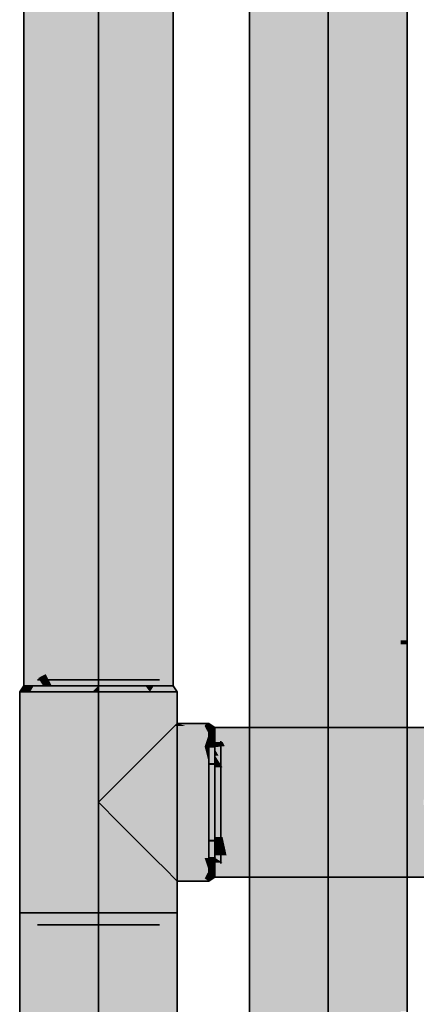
# Model space of a CAD drawing. Extents: x -133 to 627, y -127 to 467.
# Tile 184 of 256: x 330.75 to 333.67, y 186.83 to 194.07. Entities that reach past the tile are written whole.
import ezdxf

# ---------------------------------------------------------------- set-up
doc = ezdxf.new("R2010")
doc.units = 0
doc.layers.get('0').update_dxf_attribs({"lineweight": 35})
doc.layers.add('0-Shading', color=7, linetype='Continuous', lineweight=35)
doc.layers.add('H_Ruecklauf', color=5, linetype='Continuous', lineweight=35, true_color=0x0000ff)
doc.layers.add('H_Vorlauf', color=1, linetype='Continuous', lineweight=35, true_color=0xff0000)

# ---------------------------------------------------------------- blocks, each defined once
blk = doc.blocks.new('Shading-A06HSSFQNL', base_point=(330.8904, 189.2275))
at = {"layer": '0-Shading', "color": 174, "true_color": 0x0000b0}
for points in [[(330.9454, 189.2566), (330.7843, 189.2566), (330.9454, 274.1969)], [(330.7843, 189.2566), (330.9454, 274.1969), (330.7843, 274.1969)], [(331.8843, 190.8213), (331.7232, 190.8213), (331.8843, 274.1969)], [(331.7232, 190.8213), (331.8843, 274.1969), (331.7232, 274.1969)], [(331.7232, 190.4234), (331.8843, 190.4234), (331.8843, 190.8213)], [(331.7232, 190.4234), (331.8843, 190.8213), (331.7232, 190.8213)], [(331.7232, 189.1713), (331.8843, 189.1713), (331.7232, 190.4234)], [(331.8843, 189.1713), (331.7232, 190.4234), (331.8843, 190.4234)], [(330.7843, 189.1713), (330.9454, 189.2566), (330.7843, 189.2566)], [(330.7843, 189.1713), (330.9266, 189.1713), (330.8904, 189.2275)], [(330.8904, 189.2275), (330.9454, 189.2275), (330.9454, 189.2566)], [(330.9266, 189.1713), (330.9454, 189.1713), (330.8904, 189.2275)], [(330.9454, 189.1713), (330.8904, 189.2275), (330.9454, 189.2275)], [(331.8366, 188.8166), (331.9765, 188.8745), (331.8945, 188.8745)], [(331.8366, 188.8166), (332.1463, 188.8166), (331.9765, 188.8745)], [(332.1463, 188.8166), (331.9765, 188.8745), (332.1156, 188.8745)], [(332.1463, 188.8166), (332.1463, 188.8745), (332.1156, 188.8745)], [(332.2475, 188.7581), (332.1913, 188.7581), (332.1913, 188.8643)], [(332.2639, 188.7272), (333.4989, 188.8643), (332.1913, 188.8643)], [(332.321, 188.7192), (332.1913, 188.7192), (333.4989, 188.8643)], [(333.8053, 188.7585), (332.6405, 188.7585), (333.8737, 188.8643)], [(332.6405, 188.7585), (333.8737, 188.8643), (333.4989, 188.8643)], [(332.1913, 188.7032), (333.8053, 188.7585), (332.6405, 188.7585)], [(332.1913, 188.7032), (333.7695, 188.7032), (333.8053, 188.7585)], [(332.1913, 188.722), (332.2475, 188.7581), (332.1913, 188.7581)], [(332.2639, 188.7272), (332.1995, 188.7272), (332.2475, 188.7581)], [(332.2163, 188.722), (332.1913, 188.722), (332.2639, 188.7272)], [(332.1913, 188.722), (332.2639, 188.7272), (332.1995, 188.7272)], [(332.1913, 188.7192), (332.2163, 188.722), (332.1913, 188.722)], [(332.1913, 188.7032), (332.321, 188.7192), (332.1913, 188.7192)], [(332.3327, 187.908), (332.2766, 187.9254), (332.1913, 187.9254)], [(332.3209, 187.9094), (332.1913, 187.9094), (332.1913, 187.9254)], [(332.1913, 187.9066), (332.2163, 187.9066), (332.1913, 187.9094)], [(332.2043, 187.908), (332.3209, 187.9094), (332.1913, 187.9094)], [(332.2475, 187.8704), (332.1913, 187.8704), (332.1913, 187.9066)], [(332.4124, 187.7643), (333.4989, 187.7643), (332.1913, 187.9066)], [(333.4989, 187.7643), (332.1913, 187.9066), (332.2163, 187.9066)], [(332.3327, 187.908), (332.2043, 187.908), (332.3209, 187.9094)], [(332.404, 187.8858), (332.3327, 187.908), (332.2043, 187.908)], [(332.3327, 187.908), (332.5892, 187.9254), (332.2766, 187.9254)], [(332.6593, 187.908), (332.3327, 187.908), (332.5892, 187.9254)], [(332.5125, 187.8858), (332.404, 187.8858), (332.3327, 187.908)], [(332.9803, 187.8282), (332.6593, 187.908), (332.3327, 187.908)], [(332.9232, 187.8282), (332.5125, 187.8858), (332.404, 187.8858)], [(332.9803, 187.8282), (332.9232, 187.8282), (332.5125, 187.8858)], [(332.9803, 187.8282), (333.0163, 187.9254), (332.5892, 187.9254)], [(333.3807, 187.8282), (332.9803, 187.8282), (333.0163, 187.9254)], [(333.5555, 187.7816), (333.7695, 187.9254), (333.0163, 187.9254)], [(333.8625, 187.7816), (333.5555, 187.7816), (333.7695, 187.9254)], [(331.8945, 187.7541), (331.9765, 187.7541), (331.8366, 187.812)], [(331.9765, 187.7541), (332.1156, 187.7541), (331.8366, 187.812)], [(332.1156, 187.7541), (331.8366, 187.812), (332.1463, 187.812)], [(332.1156, 187.7541), (332.1463, 187.7541), (332.1463, 187.812)], [(332.1913, 187.7643), (332.2475, 187.8704), (332.1913, 187.8704)], [(332.1913, 187.7643), (332.4124, 187.7643), (332.2475, 187.8704)], [(333.0263, 187.8167), (332.9803, 187.8282), (332.9232, 187.8282)], [(333.0732, 187.8167), (333.0263, 187.8167), (332.9803, 187.8282)], [(333.4591, 187.7692), (333.3807, 187.8282), (332.9803, 187.8282)], [(333.4989, 187.7643), (333.0732, 187.8167), (333.0263, 187.8167)], [(333.6019, 187.7692), (333.4591, 187.7692), (333.3807, 187.8282)], [(333.4989, 187.7643), (333.6019, 187.7692), (333.4591, 187.7692)], [(333.4989, 187.7643), (333.6202, 187.7643), (333.6019, 187.7692)], [(333.6019, 187.7692), (333.8625, 187.7816), (333.5555, 187.7816)], [(333.6019, 187.7692), (333.8705, 187.7692), (333.8625, 187.7816)], [(333.6202, 187.7643), (333.8737, 187.7643), (333.6019, 187.7692)], [(333.8737, 187.7643), (333.6019, 187.7692), (333.8705, 187.7692)]]:
    blk.add_solid(points, dxfattribs=at)
at = {"layer": '0-Shading', "color": 5, "true_color": 0x0000f5}
for points in [[(331.3343, 189.7752), (330.9454, 189.7752), (331.3343, 274.1969)], [(330.9454, 189.7752), (331.3343, 274.1969), (330.9454, 274.1969)], [(331.7232, 190.4234), (331.3343, 190.4234), (331.7232, 274.1969)], [(331.3343, 190.4234), (331.7232, 274.1969), (331.3343, 274.1969)], [(331.3343, 189.7752), (331.7232, 190.4234), (331.3343, 190.4234)], [(331.7232, 189.9963), (331.4669, 189.9963), (331.7232, 190.4234)], [(331.3343, 189.3923), (331.7232, 189.3923), (331.7232, 189.9963)], [(331.5809, 189.7752), (331.3343, 189.7752), (331.7232, 189.9963)], [(331.3343, 189.7752), (331.7232, 189.9963), (331.4669, 189.9963)], [(330.9454, 189.2566), (331.0392, 189.2566), (331.3343, 189.7752)], [(330.9454, 189.2566), (331.3343, 189.7752), (330.9454, 189.7752)], [(331.3343, 189.3923), (331.1164, 189.3923), (331.3343, 189.7752)], [(331.3343, 189.3923), (331.5809, 189.7752), (331.3343, 189.7752)], [(330.9906, 189.1713), (331.3343, 189.3923), (331.1164, 189.3923)], [(331.3343, 189.2275), (331.078, 189.2275), (331.3343, 189.3923)], [(331.3343, 189.1713), (331.7232, 189.1713), (331.3343, 189.3923)], [(331.7232, 189.1713), (331.3343, 189.3923), (331.7232, 189.3923)], [(330.9454, 189.1713), (330.9906, 189.1713), (330.9454, 189.2566)], [(330.9906, 189.1713), (330.9454, 189.2566), (331.0392, 189.2566)], [(330.9906, 189.1713), (331.3343, 189.1713), (331.078, 189.2275)], [(331.3343, 189.1713), (331.3343, 189.2275), (331.078, 189.2275)], [(332.3468, 188.4295), (333.7695, 188.7032), (332.1913, 188.7032)], [(332.217, 188.658), (332.1913, 188.658), (332.1913, 188.7032)], [(333.7391, 188.4295), (332.3468, 188.4295), (333.7695, 188.7032)], [(332.2475, 188.5706), (332.1913, 188.5706), (332.1913, 188.658)], [(332.4124, 188.3143), (332.217, 188.658), (332.1913, 188.658)], [(331.4844, 188.4644), (332.1156, 188.4644), (331.6243, 188.6043)], [(332.1156, 188.4644), (331.6243, 188.6043), (332.1463, 188.6043)], [(332.1156, 188.4644), (332.1463, 188.4644), (332.1463, 188.6043)], [(332.1913, 188.3143), (332.2475, 188.5706), (332.1913, 188.5706)], [(332.1913, 188.3143), (332.4124, 188.3143), (332.2475, 188.5706)], [(332.4124, 188.3143), (333.7391, 188.4295), (332.3468, 188.4295)], [(332.4124, 188.3143), (333.7263, 188.3143), (333.7391, 188.4295)], [(332.2475, 188.058), (332.1913, 188.058), (332.1913, 188.3143)], [(332.2766, 187.9254), (332.5892, 187.9254), (332.1913, 188.3143)], [(332.5892, 187.9254), (333.0163, 187.9254), (332.1913, 188.3143)], [(333.0163, 187.9254), (332.1913, 188.3143), (332.4124, 188.3143)], [(333.7391, 188.1991), (333.7263, 188.3143), (332.4124, 188.3143)], [(332.5913, 188.1991), (333.7391, 188.1991), (332.4124, 188.3143)], [(333.0163, 187.9254), (333.7695, 187.9254), (332.5913, 188.1991)], [(333.7695, 187.9254), (332.5913, 188.1991), (333.7391, 188.1991)], [(331.6243, 188.0243), (332.1463, 188.0243), (331.4844, 188.1642)], [(332.1463, 188.0243), (331.4844, 188.1642), (332.1156, 188.1642)], [(332.1463, 188.0243), (332.1463, 188.1642), (332.1156, 188.1642)], [(332.1913, 187.9706), (332.2475, 188.058), (332.1913, 188.058)], [(332.1913, 187.9706), (332.2667, 187.9706), (332.2475, 188.058)], [(332.1913, 187.9254), (332.2766, 187.9254), (332.1913, 187.9706)], [(332.2766, 187.9254), (332.1913, 187.9706), (332.2667, 187.9706)]]:
    blk.add_solid(points, dxfattribs=at)
at = {"layer": '0-Shading', "color": 174, "true_color": 0x00009b}
for points in [[(330.7543, 189.1263), (330.832, 189.1263), (330.7843, 189.1713)], [(330.832, 189.1263), (330.7843, 189.1713), (330.858, 189.1713)], [(331.8366, 189.1263), (331.9143, 189.1263), (331.8106, 189.1713)], [(331.9143, 189.1263), (331.8106, 189.1713), (331.8843, 189.1713)], [(332.1913, 188.8643), (332.1463, 188.8643), (332.1463, 188.8943)], [(332.1913, 188.8166), (332.1463, 188.8166), (332.1913, 188.8643)], [(332.1463, 188.8166), (332.1913, 188.8643), (332.1463, 188.8643)], [(332.1913, 188.7906), (332.1913, 188.8166), (332.1463, 188.8166)], [(332.1913, 187.812), (332.1463, 187.812), (332.1913, 187.838)], [(332.1913, 187.7643), (332.1463, 187.7643), (332.1913, 187.812)], [(332.1463, 187.7643), (332.1913, 187.812), (332.1463, 187.812)], [(332.1463, 187.7343), (332.1913, 187.7643), (332.1463, 187.7643)]]:
    blk.add_solid(points, dxfattribs=at)
at = {"layer": '0-Shading', "color": 174, "true_color": 0x0000a0}
for points in [[(330.7543, 187.5023), (330.832, 187.5023), (330.7543, 189.1263)], [(330.832, 187.5023), (330.7543, 189.1263), (330.832, 189.1263)], [(331.8366, 187.5023), (331.9143, 187.5023), (331.8366, 189.1263)], [(331.9143, 187.5023), (331.8366, 189.1263), (331.9143, 189.1263)], [(330.7543, 169.2161), (330.832, 169.2161), (330.7543, 187.5023)], [(330.832, 169.2161), (330.7543, 187.5023), (330.832, 187.5023)], [(331.8366, 169.2161), (331.9143, 169.2161), (331.8366, 187.5023)], [(331.9143, 169.2161), (331.8366, 187.5023), (331.9143, 187.5023)]]:
    blk.add_solid(points, dxfattribs=at)
at = {"layer": '0-Shading', "color": 172, "true_color": 0x0000cb}
for points in [[(330.832, 189.1263), (331.0443, 189.1263), (330.858, 189.1713)], [(331.0443, 189.1263), (330.858, 189.1713), (331.0593, 189.1713)], [(331.6243, 189.1263), (331.713, 189.1263), (331.6093, 189.1713)], [(331.713, 189.1263), (331.6093, 189.1713), (331.6779, 189.1713)], [(331.7232, 189.1422), (331.7419, 189.1713), (331.6779, 189.1713)], [(331.7232, 189.1422), (331.7006, 189.1422), (331.6779, 189.1713)], [(331.713, 189.1263), (331.7232, 189.1422), (331.7006, 189.1422)], [(331.713, 189.1263), (331.8366, 189.1263), (331.7419, 189.1713)], [(331.8366, 189.1263), (331.7419, 189.1713), (331.8106, 189.1713)], [(332.1913, 188.7906), (332.1463, 188.7906), (332.1463, 188.8166)], [(332.1913, 188.7442), (332.1463, 188.7442), (332.1913, 188.7906)], [(332.1463, 188.7442), (332.1913, 188.7906), (332.1463, 188.7906)], [(332.1913, 188.7152), (332.1913, 188.7442), (332.1463, 188.7442)], [(332.1913, 188.7152), (332.1463, 188.7152), (332.1463, 188.7442)], [(332.1913, 188.6043), (332.1463, 188.6043), (332.1913, 188.7152)], [(332.1463, 188.6043), (332.1913, 188.7152), (332.1463, 188.7152)], [(332.1913, 188.5893), (332.1913, 188.6043), (332.1463, 188.6043)], [(332.1913, 188.0243), (332.1463, 188.0243), (332.1913, 188.0393)], [(332.1913, 187.9133), (332.1463, 187.9133), (332.1913, 188.0243)], [(332.1463, 187.9133), (332.1913, 188.0243), (332.1463, 188.0243)], [(332.1913, 187.8844), (332.1463, 187.8844), (332.1913, 187.9133)], [(332.1463, 187.8844), (332.1913, 187.9133), (332.1463, 187.9133)], [(332.1913, 187.838), (332.1463, 187.838), (332.1913, 187.8844)], [(332.1463, 187.838), (332.1913, 187.8844), (332.1463, 187.8844)], [(332.1463, 187.812), (332.1913, 187.838), (332.1463, 187.838)]]:
    blk.add_solid(points, dxfattribs=at)
at = {"layer": '0-Shading', "color": 172, "true_color": 0x0000d9}
for points in [[(330.832, 187.5023), (331.0443, 187.5023), (330.832, 189.1263)], [(331.0443, 187.5023), (330.832, 189.1263), (331.0443, 189.1263)], [(331.6243, 187.5023), (331.8366, 187.5023), (331.6243, 189.1263)], [(331.8366, 187.5023), (331.6243, 189.1263), (331.8366, 189.1263)], [(330.832, 169.2161), (331.0443, 169.2161), (330.832, 187.5023)], [(331.0443, 169.2161), (330.832, 187.5023), (331.0443, 187.5023)], [(331.6243, 169.2161), (331.8366, 169.2161), (331.6243, 187.5023)], [(331.8366, 169.2161), (331.6243, 187.5023), (331.8366, 187.5023)]]:
    blk.add_solid(points, dxfattribs=at)
at = {"layer": '0-Shading', "color": 5, "true_color": 0x0000e7}
for points in [[(331.0443, 189.1263), (331.2903, 189.1263), (331.0593, 189.1713)], [(331.2903, 189.1263), (331.0593, 189.1713), (331.3343, 189.1713)], [(331.2903, 189.1263), (331.3343, 189.1263), (331.3343, 189.1713)], [(331.3343, 189.1263), (331.6243, 189.1263), (331.3343, 189.1713)], [(331.6243, 189.1263), (331.3343, 189.1713), (331.6093, 189.1713)], [(332.1463, 188.5893), (332.1913, 188.5893), (332.1463, 188.6043)], [(332.1463, 188.3143), (332.1913, 188.3143), (332.1463, 188.5893)], [(332.1913, 188.3143), (332.1463, 188.5893), (332.1913, 188.5893)], [(332.1913, 188.0393), (332.1463, 188.0393), (332.1913, 188.3143)], [(332.1463, 188.0393), (332.1913, 188.3143), (332.1463, 188.3143)], [(332.1463, 188.0243), (332.1913, 188.0393), (332.1463, 188.0393)]]:
    blk.add_solid(points, dxfattribs=at)
at = {"layer": '0-Shading', "color": 5, "true_color": 0x0000fa}
for points in [[(331.0443, 187.5023), (331.3343, 187.5023), (331.0443, 189.1263)], [(331.3343, 187.5023), (331.0443, 189.1263), (331.3343, 189.1263)], [(331.3343, 187.5023), (331.6243, 187.5023), (331.3343, 189.1263)], [(331.6243, 187.5023), (331.3343, 189.1263), (331.6243, 189.1263)], [(331.0443, 169.2161), (331.3343, 169.2161), (331.0443, 187.5023)], [(331.3343, 169.2161), (331.0443, 187.5023), (331.3343, 187.5023)], [(331.3343, 169.2161), (331.6243, 169.2161), (331.3343, 187.5023)], [(331.6243, 169.2161), (331.3343, 187.5023), (331.6243, 187.5023)]]:
    blk.add_solid(points, dxfattribs=at)
at = {"layer": '0-Shading', "color": 174, "true_color": 0x000090}
for points in [[(331.8945, 188.8745), (331.9765, 188.8745), (331.9143, 188.8943)], [(331.9765, 188.8745), (331.9143, 188.8943), (332.1266, 188.8943)], [(331.9765, 188.8745), (332.1156, 188.8745), (332.1266, 188.8943)], [(332.1156, 188.8745), (332.1266, 188.8943), (332.1463, 188.8943)], [(332.1156, 188.8745), (332.1463, 188.8745), (332.1463, 188.8943)], [(331.9143, 187.7343), (332.1266, 187.7343), (331.8945, 187.7541)], [(332.1266, 187.7343), (331.8945, 187.7541), (331.9765, 187.7541)], [(332.1266, 187.7343), (332.1463, 187.7343), (331.9765, 187.7541)], [(332.1463, 187.7343), (331.9765, 187.7541), (332.1156, 187.7541)], [(332.1463, 187.7343), (332.1463, 187.7541), (332.1156, 187.7541)]]:
    blk.add_solid(points, dxfattribs=at)
at = {"layer": '0-Shading', "color": 172, "true_color": 0x0000cd}
for points in [[(331.7444, 188.7244), (332.1463, 188.8166), (331.8366, 188.8166)], [(331.7444, 188.7244), (331.9683, 188.7244), (331.8861, 188.7569)], [(331.8861, 188.7569), (332.1264, 188.7569), (332.1463, 188.8166)], [(331.9683, 188.7244), (331.8861, 188.7569), (332.1264, 188.7569)], [(331.9683, 188.7244), (332.1156, 188.7244), (332.1264, 188.7569)], [(332.1156, 188.7244), (332.1463, 188.7244), (332.1264, 188.7569)], [(332.1264, 188.7569), (332.1463, 188.761), (332.1278, 188.761)], [(332.1264, 188.7569), (332.1463, 188.7569), (332.1463, 188.761)], [(332.1463, 188.7244), (332.1264, 188.7569), (332.1463, 188.7569)], [(332.1463, 188.761), (332.1278, 188.761), (332.1463, 188.8166)], [(331.8366, 187.812), (331.9683, 187.9042), (331.7444, 187.9042)], [(331.9218, 187.8717), (332.1264, 187.8717), (331.9683, 187.9042)], [(332.1264, 187.8717), (332.1156, 187.9042), (331.9683, 187.9042)], [(332.1463, 187.8704), (332.1463, 187.9042), (332.1156, 187.9042)], [(332.1264, 187.8717), (332.1452, 187.8717), (332.1156, 187.9042)], [(331.8366, 187.812), (332.1463, 187.812), (331.9218, 187.8717)], [(332.1463, 187.812), (331.9218, 187.8717), (332.1264, 187.8717)], [(332.1463, 187.8676), (332.1278, 187.8676), (332.1264, 187.8717)], [(332.1324, 187.8704), (332.1463, 187.8704), (332.1264, 187.8717)], [(332.1463, 187.8704), (332.1264, 187.8717), (332.1452, 187.8717)], [(332.1463, 187.812), (332.1463, 187.8676), (332.1278, 187.8676)], [(332.1463, 187.8676), (332.1463, 187.8704), (332.1324, 187.8704)]]:
    blk.add_solid(points, dxfattribs=at)
at = {"layer": '0-Shading', "color": 172, "true_color": 0x0000e4}
for points in [[(331.6243, 188.6043), (331.9683, 188.7244), (331.7444, 188.7244)], [(331.6243, 188.6043), (332.1463, 188.6043), (331.9683, 188.7244)], [(332.1463, 188.6043), (331.9683, 188.7244), (332.1156, 188.7244)], [(332.1268, 188.6804), (332.1463, 188.6804), (332.1156, 188.7244)], [(332.1463, 188.6804), (332.1156, 188.7244), (332.1463, 188.7244)], [(332.1463, 188.6043), (332.1463, 188.6804), (332.1268, 188.6804)], [(331.7444, 187.9042), (331.9683, 187.9042), (331.6243, 188.0243)], [(331.9683, 187.9042), (332.1156, 187.9042), (331.6243, 188.0243)], [(332.1156, 187.9042), (331.6243, 188.0243), (332.1463, 188.0243)], [(332.1156, 187.9042), (332.1463, 187.9042), (332.1463, 188.0243)]]:
    blk.add_solid(points, dxfattribs=at)
at = {"layer": '0-Shading', "color": 5, "true_color": 0x0000fd}
for points in [[(331.3343, 188.3143), (332.1463, 188.3143), (331.4844, 188.4644)], [(332.1463, 188.3143), (331.4844, 188.4644), (332.1156, 188.4644)], [(332.1463, 188.3143), (332.1463, 188.4644), (332.1156, 188.4644)], [(331.3893, 188.2593), (332.1351, 188.2593), (331.3343, 188.3143)], [(332.1351, 188.2593), (331.3343, 188.3143), (332.1463, 188.3143)], [(331.4844, 188.1642), (332.1156, 188.1642), (331.3893, 188.2593)], [(332.1156, 188.1642), (331.3893, 188.2593), (332.1351, 188.2593)], [(332.1156, 188.1642), (332.1463, 188.1642), (332.1463, 188.3143)]]:
    blk.add_solid(points, dxfattribs=at)
blk = doc.blocks.new('Shading-A06HSSFSNL', base_point=(333.1707, 168.8303))
at = {"layer": '0-Shading', "color": 14, "true_color": 0xa00000}
for points in [[(332.4457, 170.0861), (332.5234, 170.0861), (332.4457, 213.0011)], [(332.5234, 170.0861), (332.4457, 213.0011), (332.5234, 213.0011)], [(333.528, 170.0861), (333.5586, 170.0861), (333.528, 213.0011)], [(333.5586, 170.0861), (333.528, 213.0011), (333.5586, 213.0011)], [(333.6057, 189.5049), (333.5586, 189.5049), (333.6057, 196.9619)], [(333.5586, 189.5049), (333.6057, 196.9619), (333.5586, 196.9619)], [(333.6057, 189.4758), (333.6057, 189.5049), (333.5586, 189.5049)], [(333.6057, 189.4758), (333.5586, 189.4758), (333.5586, 189.5049)], [(333.6057, 186.7775), (333.5586, 186.7775), (333.6057, 189.4758)], [(333.5586, 186.7775), (333.6057, 189.4758), (333.5586, 189.4758)]]:
    blk.add_solid(points, dxfattribs=at)
at = {"layer": '0-Shading', "color": 12, "true_color": 0xd90000}
for points in [[(332.5234, 170.0861), (332.7357, 170.0861), (332.5234, 213.0011)], [(332.7357, 170.0861), (332.5234, 213.0011), (332.7357, 213.0011)], [(333.3157, 170.0861), (333.528, 170.0861), (333.3157, 213.0011)], [(333.528, 170.0861), (333.3157, 213.0011), (333.528, 213.0011)]]:
    blk.add_solid(points, dxfattribs=at)
at = {"layer": '0-Shading', "color": 1, "true_color": 0xfa0000}
for points in [[(332.7357, 170.0861), (333.0257, 170.0861), (332.7357, 213.0011)], [(333.0257, 170.0861), (332.7357, 213.0011), (333.0257, 213.0011)], [(333.0257, 170.0861), (333.3157, 170.0861), (333.0257, 213.0011)], [(333.3157, 170.0861), (333.0257, 213.0011), (333.3157, 213.0011)]]:
    blk.add_solid(points, dxfattribs=at)
blk = doc.blocks.new('Rohr - 1703-A06HST9JNL', base_point=(331.3343, 169.8361))
at = {"color": 0, "linetype": 'ByBlock', "lineweight": -2, "ltscale": 0.35}
blk.add_line((331.3343, 169.8361), (331.3343, 188.3143), dxfattribs=at)
blk = doc.blocks.new('T-Stück-A06HST9NNL', base_point=(330.8843, 187.4143))
at = {"color": 0, "lineweight": -2}
for p, q in [((331.7843, 189.2143), (330.8843, 189.2143)), ((332.2343, 187.8643), (332.2343, 188.7643)), ((330.8843, 187.4143), (331.7843, 187.4143))]:
    blk.add_line(p, q, dxfattribs=at)
blk = doc.blocks.new('Rohr - 1703-A06HST9PNL', base_point=(331.3343, 188.3143))
at = {"color": 0, "linetype": 'ByBlock', "lineweight": -2, "ltscale": 0.35}
blk.add_line((331.3343, 188.3143), (331.3343, 274.9669), dxfattribs=at)
blk = doc.blocks.new('Rohr - 1703-A06HSTAPNL', base_point=(333.0257, 169.7538))
at = {"color": 0, "linetype": 'ByBlock', "lineweight": -2, "ltscale": 0.35}
blk.add_line((333.0257, 169.7538), (333.0257, 213.8131), dxfattribs=at)
blk = doc.blocks.new('Geometrie-A06HSTBXNL', base_point=(22.5479, 169.2161))
at = {"layer": 'H_Ruecklauf', "lineweight": -2}
for p, q in [((330.7843, 274.1969), (330.7843, 189.1713)), ((331.8843, 189.1713), (331.8843, 274.1969)), ((330.7543, 189.1263), (330.7843, 189.1713)), ((330.7741, 189.1263), (330.7543, 189.1263)), ((330.7543, 189.1263), (330.7741, 189.1263)), ((330.7543, 189.1263), (330.7543, 187.5023)), ((331.0941, 189.1263), (330.7543, 189.1263)), ((330.832, 189.1263), (330.7741, 189.1263)), ((330.7741, 189.1263), (330.832, 189.1263)), ((330.803, 189.1713), (330.7843, 189.1713)), ((330.7843, 189.1713), (330.803, 189.1713)), ((330.7843, 189.1713), (331.1065, 189.1713)), ((330.858, 189.1713), (330.803, 189.1713)), ((330.803, 189.1713), (330.858, 189.1713)), ((330.9242, 189.1263), (330.832, 189.1263)), ((330.832, 189.1263), (330.9242, 189.1263)), ((330.9454, 189.1713), (330.858, 189.1713)), ((330.858, 189.1713), (330.9454, 189.1713)), ((331.0443, 189.1263), (330.9242, 189.1263)), ((330.9242, 189.1263), (331.0443, 189.1263)), ((331.0593, 189.1713), (330.9454, 189.1713)), ((330.9454, 189.1713), (331.0593, 189.1713)), ((331.1842, 189.1263), (331.0443, 189.1263)), ((331.0443, 189.1263), (331.1842, 189.1263)), ((331.1919, 189.1713), (331.0593, 189.1713)), ((331.0593, 189.1713), (331.1919, 189.1713)), ((331.5745, 189.1263), (331.0941, 189.1263)), ((331.1065, 189.1713), (331.5621, 189.1713)), ((331.3343, 189.1263), (331.1842, 189.1263)), ((331.1842, 189.1263), (331.3343, 189.1263)), ((331.3343, 189.1713), (331.1919, 189.1713)), ((331.1919, 189.1713), (331.3343, 189.1713)), ((331.4766, 189.1713), (331.3343, 189.1713)), ((331.3343, 189.1713), (331.4766, 189.1713)), ((331.4844, 189.1263), (331.3343, 189.1263)), ((331.3343, 189.1263), (331.4844, 189.1263)), ((331.6093, 189.1713), (331.4766, 189.1713)), ((331.4766, 189.1713), (331.6093, 189.1713)), ((331.6243, 189.1263), (331.4844, 189.1263)), ((331.4844, 189.1263), (331.6243, 189.1263)), ((331.5621, 189.1713), (331.8843, 189.1713)), ((331.9143, 189.1263), (331.5745, 189.1263)), ((331.7232, 189.1713), (331.6093, 189.1713)), ((331.6093, 189.1713), (331.7232, 189.1713)), ((331.7444, 189.1263), (331.6243, 189.1263)), ((331.6243, 189.1263), (331.7444, 189.1263)), ((331.8106, 189.1713), (331.7232, 189.1713)), ((331.7232, 189.1713), (331.8106, 189.1713)), ((331.8366, 189.1263), (331.7444, 189.1263)), ((331.7444, 189.1263), (331.8366, 189.1263)), ((331.8656, 189.1713), (331.8106, 189.1713)), ((331.8106, 189.1713), (331.8656, 189.1713)), ((331.8945, 189.1263), (331.8366, 189.1263)), ((331.8366, 189.1263), (331.8945, 189.1263)), ((331.8843, 189.1713), (331.8656, 189.1713)), ((331.8656, 189.1713), (331.8843, 189.1713)), ((331.9143, 189.1263), (331.8843, 189.1713)), ((331.9143, 189.1263), (331.8945, 189.1263)), ((331.8945, 189.1263), (331.9143, 189.1263)), ((331.9143, 187.5023), (331.9143, 189.1263)), ((331.8945, 188.8745), (331.8366, 188.8166)), ((331.8366, 188.8166), (331.8945, 188.8745)), ((331.9143, 188.8943), (331.8945, 188.8745)), ((331.8945, 188.8745), (331.9143, 188.8943)), ((332.1463, 188.8943), (331.9143, 188.8943)), ((332.1463, 188.8745), (332.1463, 188.8943)), ((332.1463, 188.8943), (332.1463, 188.8745)), ((332.1463, 188.8943), (332.1913, 188.8643)), ((332.1463, 188.8943), (332.1463, 188.8745)), ((332.1463, 188.8745), (332.1463, 188.8943)), ((332.1463, 188.8166), (332.1463, 188.8745)), ((332.1463, 188.8745), (332.1463, 188.8166)), ((332.1463, 188.8745), (332.1463, 188.8166)), ((332.1463, 188.8166), (332.1463, 188.8745)), ((332.1913, 188.8456), (332.1913, 188.8643)), ((332.1913, 188.8643), (332.1913, 188.8456)), ((336.8897, 188.8643), (332.1913, 188.8643)), ((332.1913, 188.8643), (332.1913, 188.5421)), ((332.1913, 188.7906), (332.1913, 188.8456)), ((332.1913, 188.8456), (332.1913, 188.7906)), ((331.8366, 188.8166), (331.7444, 188.7244)), ((331.7444, 188.7244), (331.8366, 188.8166)), ((332.1463, 188.7244), (332.1463, 188.8166)), ((332.1463, 188.8166), (332.1463, 188.7244)), ((332.1463, 188.8166), (332.1463, 188.7244)), ((332.1463, 188.7244), (332.1463, 188.8166)), ((332.1913, 188.7032), (332.1913, 188.7906)), ((332.1913, 188.7906), (332.1913, 188.7032)), ((331.7444, 188.7244), (331.6243, 188.6043)), ((331.6243, 188.6043), (331.7444, 188.7244)), ((332.1463, 188.6043), (332.1463, 188.7244)), ((332.1463, 188.7244), (332.1463, 188.6043)), ((332.1463, 188.7244), (332.1463, 188.6043)), ((332.1463, 188.6043), (332.1463, 188.7244)), ((332.1913, 188.5893), (332.1913, 188.7032)), ((332.1913, 188.7032), (332.1913, 188.5893)), ((331.6243, 188.6043), (331.4844, 188.4644)), ((331.4844, 188.4644), (331.6243, 188.6043)), ((332.1463, 188.4644), (332.1463, 188.6043)), ((332.1463, 188.6043), (332.1463, 188.4644)), ((332.1463, 188.6043), (332.1463, 188.4644)), ((332.1463, 188.4644), (332.1463, 188.6043)), ((332.1913, 188.4566), (332.1913, 188.5893)), ((332.1913, 188.5893), (332.1913, 188.4566)), ((332.1913, 188.5421), (332.1913, 188.0865)), ((331.4844, 188.4644), (331.3343, 188.3143)), ((331.3343, 188.3143), (331.4844, 188.4644)), ((332.1463, 188.3143), (332.1463, 188.4644)), ((332.1463, 188.4644), (332.1463, 188.3143)), ((332.1463, 188.4644), (332.1463, 188.3143)), ((332.1463, 188.3143), (332.1463, 188.4644)), ((332.1913, 188.3143), (332.1913, 188.4566)), ((332.1913, 188.4566), (332.1913, 188.3143)), ((331.3343, 188.3143), (331.4844, 188.1642)), ((331.4844, 188.1642), (331.3343, 188.3143)), ((332.1463, 188.1642), (332.1463, 188.3143)), ((332.1463, 188.3143), (332.1463, 188.1642)), ((332.1463, 188.3143), (332.1463, 188.1642)), ((332.1463, 188.1642), (332.1463, 188.3143)), ((332.1913, 188.1719), (332.1913, 188.3143)), ((332.1913, 188.3143), (332.1913, 188.1719)), ((332.1913, 188.0393), (332.1913, 188.1719)), ((332.1913, 188.1719), (332.1913, 188.0393)), ((331.4844, 188.1642), (331.6243, 188.0243)), ((331.6243, 188.0243), (331.4844, 188.1642)), ((332.1463, 188.0243), (332.1463, 188.1642)), ((332.1463, 188.1642), (332.1463, 188.0243)), ((332.1463, 188.1642), (332.1463, 188.0243)), ((332.1463, 188.0243), (332.1463, 188.1642)), ((332.1913, 188.0865), (332.1913, 187.7643)), ((332.1913, 187.9254), (332.1913, 188.0393)), ((332.1913, 188.0393), (332.1913, 187.9254)), ((331.6243, 188.0243), (331.7444, 187.9042)), ((331.7444, 187.9042), (331.6243, 188.0243)), ((332.1463, 187.9042), (332.1463, 188.0243)), ((332.1463, 188.0243), (332.1463, 187.9042)), ((332.1463, 188.0243), (332.1463, 187.9042)), ((332.1463, 187.9042), (332.1463, 188.0243)), ((331.7444, 187.9042), (331.8366, 187.812)), ((331.8366, 187.812), (331.7444, 187.9042)), ((332.1463, 187.812), (332.1463, 187.9042)), ((332.1463, 187.9042), (332.1463, 187.812)), ((332.1463, 187.9042), (332.1463, 187.812)), ((332.1463, 187.812), (332.1463, 187.9042)), ((332.1913, 187.838), (332.1913, 187.9254)), ((332.1913, 187.9254), (332.1913, 187.838)), ((331.8366, 187.812), (331.8945, 187.7541)), ((331.8945, 187.7541), (331.8366, 187.812)), ((332.1463, 187.7541), (332.1463, 187.812)), ((332.1463, 187.812), (332.1463, 187.7541)), ((332.1463, 187.812), (332.1463, 187.7541)), ((332.1463, 187.7541), (332.1463, 187.812)), ((332.1913, 187.783), (332.1913, 187.838)), ((332.1913, 187.838), (332.1913, 187.783)), ((331.8945, 187.7541), (331.9143, 187.7343)), ((331.9143, 187.7343), (331.8945, 187.7541)), ((332.1463, 187.7343), (332.1913, 187.7643)), ((332.1463, 187.7343), (332.1463, 187.7541)), ((332.1463, 187.7541), (332.1463, 187.7343)), ((332.1463, 187.7541), (332.1463, 187.7343)), ((332.1463, 187.7343), (332.1463, 187.7541)), ((332.1913, 187.7643), (332.1913, 187.783)), ((332.1913, 187.783), (332.1913, 187.7643)), ((332.1913, 187.7643), (336.8897, 187.7643)), ((332.1463, 187.7343), (331.9143, 187.7343)), ((330.7543, 187.5023), (330.7543, 169.2161)), ((330.7543, 187.5023), (331.0941, 187.5023)), ((331.0941, 187.5023), (330.7543, 187.5023)), ((331.0941, 187.5023), (331.5745, 187.5023)), ((331.5745, 187.5023), (331.0941, 187.5023)), ((331.5745, 187.5023), (331.9143, 187.5023)), ((331.9143, 187.5023), (331.5745, 187.5023)), ((331.9143, 169.2161), (331.9143, 187.5023))]:
    blk.add_line(p, q, dxfattribs=at)
blk = doc.blocks.new('Geometrie-A06HSTBZNL', base_point=(7.1679, 168.6361))
at = {"layer": 'H_Vorlauf', "lineweight": -2}
for p, q in [((332.4457, 213.0011), (332.4457, 170.0861)), ((333.6057, 170.0861), (333.6057, 213.0011))]:
    blk.add_line(p, q, dxfattribs=at)

msp = doc.modelspace()

# ---------------------------------------------------------------- block references
at = {"linetype": 'Continuous', "ltscale": 0.35}
for name, p in [('Geometrie-A06HSTBZNL', (7.1679, 168.6361)), ('Geometrie-A06HSTBXNL', (22.5479, 169.2161))]:
    msp.add_blockref(name, p, dxfattribs=at)
for name, p in [('Shading-A06HSSFSNL', (333.1707, 168.8303)), ('Shading-A06HSSFQNL', (330.8904, 189.2275))]:
    msp.add_blockref(name, p)
at = {"layer": 'H_Ruecklauf', "ltscale": 0.35}
for name, p in [('Rohr - 1703-A06HST9PNL', (331.3343, 188.3143)), ('T-Stück-A06HST9NNL', (330.8843, 187.4143)), ('Rohr - 1703-A06HST9JNL', (331.3343, 169.8361))]:
    msp.add_blockref(name, p, dxfattribs=at)
at = {"layer": 'H_Vorlauf', "ltscale": 0.35}
msp.add_blockref('Rohr - 1703-A06HSTAPNL', (333.0257, 169.7538), dxfattribs=at)

doc.saveas('drawing.dxf')
